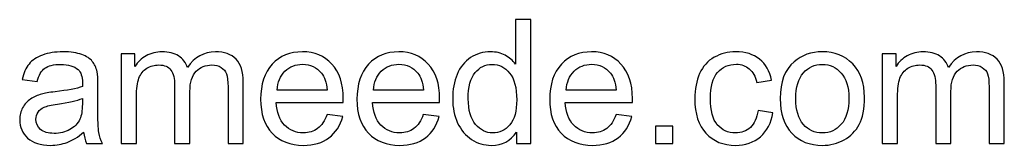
# Model space of a CAD drawing. Header units: inches. Extents: x -34.1 to 34.9, y -29.1 to 30.6.
# Tile 13 of 42: x -11.3 to 2.5, y -29.1 to -27.3. Entities that reach past the tile are written whole.
import ezdxf

# ---------------------------------------------------------------- set-up
doc = ezdxf.new("R2010")
doc.units = ezdxf.units.IN
doc.header["$MEASUREMENT"] = 0
doc.layers.add('Layer 1', color=7, linetype='Continuous')

msp = doc.modelspace()

# ---------------------------------------------------------------- linework, layer by layer
at = {"layer": 'Layer 1', "color": 250}
for points, knots in [([(-4.376, -29.045), (-4.376, -29.045), (-4.376, -28.885), (-4.376, -28.885), (-4.456, -29.01), (-4.573, -29.072), (-4.728, -29.072), (-4.829, -29.072), (-4.921, -29.045), (-5.005, -28.989), (-5.089, -28.934), (-5.154, -28.857), (-5.201, -28.758), (-5.247, -28.658), (-5.27, -28.545), (-5.27, -28.416), (-5.27, -28.29), (-5.249, -28.176), (-5.208, -28.074), (-5.165, -27.972), (-5.103, -27.893), (-5.019, -27.839), (-4.935, -27.784), (-4.841, -27.757), (-4.738, -27.757), (-4.662, -27.757), (-4.594, -27.773), (-4.535, -27.805), (-4.476, -27.837), (-4.428, -27.879), (-4.39, -27.931), (-4.39, -27.931), (-4.39, -27.305), (-4.39, -27.305), (-4.39, -27.305), (-4.176, -27.305), (-4.176, -27.305), (-4.176, -27.305), (-4.176, -29.045), (-4.176, -29.045), (-4.176, -29.045), (-4.376, -29.045), (-4.376, -29.045)], [0, 0, 0, 0, 0.071429, 0.071429, 0.071429, 0.142857, 0.142857, 0.142857, 0.214286, 0.214286, 0.214286, 0.285714, 0.285714, 0.285714, 0.357143, 0.357143, 0.357143, 0.428571, 0.428571, 0.428571, 0.5, 0.5, 0.5, 0.571429, 0.571429, 0.571429, 0.642857, 0.642857, 0.642857, 0.714286, 0.714286, 0.714286, 0.785714, 0.785714, 0.785714, 0.857143, 0.857143, 0.857143, 0.928571, 0.928571, 0.928571, 1, 1, 1, 1]), ([(-10.447, -28.887), (-10.526, -28.955), (-10.603, -29.002), (-10.676, -29.03), (-10.749, -29.058), (-10.828, -29.072), (-10.912, -29.072), (-11.051, -29.072), (-11.157, -29.038), (-11.232, -28.971), (-11.306, -28.904), (-11.344, -28.817), (-11.344, -28.712), (-11.344, -28.651), (-11.33, -28.594), (-11.302, -28.543), (-11.273, -28.492), (-11.236, -28.452), (-11.191, -28.421), (-11.145, -28.39), (-11.094, -28.367), (-11.037, -28.351), (-10.995, -28.34), (-10.931, -28.329), (-10.847, -28.319), (-10.674, -28.299), (-10.546, -28.274), (-10.465, -28.246), (-10.464, -28.216), (-10.464, -28.198), (-10.464, -28.19), (-10.464, -28.103), (-10.484, -28.042), (-10.525, -28.007), (-10.579, -27.958), (-10.661, -27.934), (-10.768, -27.934), (-10.869, -27.934), (-10.944, -27.952), (-10.992, -27.988), (-11.04, -28.023), (-11.075, -28.085), (-11.098, -28.175), (-11.098, -28.175), (-11.307, -28.146), (-11.307, -28.146), (-11.288, -28.056), (-11.257, -27.984), (-11.213, -27.929), (-11.169, -27.874), (-11.106, -27.832), (-11.024, -27.802), (-10.941, -27.772), (-10.845, -27.757), (-10.737, -27.757), (-10.629, -27.757), (-10.541, -27.77), (-10.473, -27.795), (-10.406, -27.821), (-10.356, -27.852), (-10.325, -27.891), (-10.293, -27.929), (-10.271, -27.978), (-10.258, -28.037), (-10.251, -28.073), (-10.247, -28.139), (-10.247, -28.233), (-10.247, -28.233), (-10.247, -28.517), (-10.247, -28.517), (-10.247, -28.715), (-10.243, -28.84), (-10.234, -28.893), (-10.226, -28.946), (-10.208, -28.997), (-10.182, -29.045), (-10.182, -29.045), (-10.405, -29.045), (-10.405, -29.045), (-10.427, -29), (-10.441, -28.948), (-10.447, -28.887)], [0, 0, 0, 0, 0.037037, 0.037037, 0.037037, 0.074074, 0.074074, 0.074074, 0.111111, 0.111111, 0.111111, 0.148148, 0.148148, 0.148148, 0.185185, 0.185185, 0.185185, 0.222222, 0.222222, 0.222222, 0.259259, 0.259259, 0.259259, 0.296296, 0.296296, 0.296296, 0.333333, 0.333333, 0.333333, 0.37037, 0.37037, 0.37037, 0.407407, 0.407407, 0.407407, 0.444444, 0.444444, 0.444444, 0.481481, 0.481481, 0.481481, 0.518519, 0.518519, 0.518519, 0.555556, 0.555556, 0.555556, 0.592593, 0.592593, 0.592593, 0.62963, 0.62963, 0.62963, 0.666667, 0.666667, 0.666667, 0.703704, 0.703704, 0.703704, 0.740741, 0.740741, 0.740741, 0.777778, 0.777778, 0.777778, 0.814815, 0.814815, 0.814815, 0.851852, 0.851852, 0.851852, 0.888889, 0.888889, 0.888889, 0.925926, 0.925926, 0.925926, 0.962963, 0.962963, 0.962963, 1, 1, 1, 1]), ([(-9.919, -29.045), (-9.919, -29.045), (-9.919, -27.784), (-9.919, -27.784), (-9.919, -27.784), (-9.727, -27.784), (-9.727, -27.784), (-9.727, -27.784), (-9.727, -27.962), (-9.727, -27.962), (-9.688, -27.9), (-9.635, -27.851), (-9.569, -27.813), (-9.504, -27.776), (-9.429, -27.757), (-9.345, -27.757), (-9.252, -27.757), (-9.175, -27.776), (-9.116, -27.815), (-9.056, -27.854), (-9.014, -27.908), (-8.99, -27.977), (-8.889, -27.83), (-8.759, -27.757), (-8.599, -27.757), (-8.473, -27.757), (-8.376, -27.791), (-8.309, -27.861), (-8.242, -27.93), (-8.208, -28.037), (-8.208, -28.18), (-8.208, -28.18), (-8.208, -29.045), (-8.208, -29.045), (-8.208, -29.045), (-8.421, -29.045), (-8.421, -29.045), (-8.421, -29.045), (-8.421, -28.251), (-8.421, -28.251), (-8.421, -28.166), (-8.429, -28.105), (-8.443, -28.067), (-8.456, -28.029), (-8.481, -27.999), (-8.518, -27.976), (-8.555, -27.953), (-8.598, -27.942), (-8.647, -27.942), (-8.736, -27.942), (-8.81, -27.971), (-8.868, -28.03), (-8.927, -28.089), (-8.956, -28.184), (-8.956, -28.313), (-8.956, -28.313), (-8.956, -29.045), (-8.956, -29.045), (-8.956, -29.045), (-9.17, -29.045), (-9.17, -29.045), (-9.17, -29.045), (-9.17, -28.227), (-9.17, -28.227), (-9.17, -28.132), (-9.188, -28.06), (-9.222, -28.013), (-9.257, -27.966), (-9.314, -27.942), (-9.393, -27.942), (-9.453, -27.942), (-9.509, -27.958), (-9.56, -27.989), (-9.611, -28.021), (-9.648, -28.067), (-9.671, -28.128), (-9.694, -28.189), (-9.705, -28.277), (-9.705, -28.391), (-9.705, -28.391), (-9.705, -29.045), (-9.705, -29.045), (-9.705, -29.045), (-9.919, -29.045), (-9.919, -29.045)], [0, 0, 0, 0, 0.035714, 0.035714, 0.035714, 0.071429, 0.071429, 0.071429, 0.107143, 0.107143, 0.107143, 0.142857, 0.142857, 0.142857, 0.178571, 0.178571, 0.178571, 0.214286, 0.214286, 0.214286, 0.25, 0.25, 0.25, 0.285714, 0.285714, 0.285714, 0.321429, 0.321429, 0.321429, 0.357143, 0.357143, 0.357143, 0.392857, 0.392857, 0.392857, 0.428571, 0.428571, 0.428571, 0.464286, 0.464286, 0.464286, 0.5, 0.5, 0.5, 0.535714, 0.535714, 0.535714, 0.571429, 0.571429, 0.571429, 0.607143, 0.607143, 0.607143, 0.642857, 0.642857, 0.642857, 0.678571, 0.678571, 0.678571, 0.714286, 0.714286, 0.714286, 0.75, 0.75, 0.75, 0.785714, 0.785714, 0.785714, 0.821429, 0.821429, 0.821429, 0.857143, 0.857143, 0.857143, 0.892857, 0.892857, 0.892857, 0.928571, 0.928571, 0.928571, 0.964286, 0.964286, 0.964286, 1, 1, 1, 1]), ([(-7.033, -28.637), (-7.033, -28.637), (-6.812, -28.666), (-6.812, -28.666), (-6.847, -28.795), (-6.911, -28.895), (-7.005, -28.966), (-7.099, -29.036), (-7.219, -29.072), (-7.365, -29.072), (-7.549, -29.072), (-7.695, -29.015), (-7.803, -28.902), (-7.911, -28.789), (-7.964, -28.63), (-7.964, -28.425), (-7.964, -28.214), (-7.91, -28.049), (-7.801, -27.932), (-7.692, -27.815), (-7.551, -27.757), (-7.377, -27.757), (-7.209, -27.757), (-7.072, -27.814), (-6.965, -27.929), (-6.858, -28.043), (-6.805, -28.205), (-6.805, -28.413), (-6.805, -28.425), (-6.805, -28.444), (-6.806, -28.469), (-6.806, -28.469), (-7.746, -28.469), (-7.746, -28.469), (-7.738, -28.607), (-7.699, -28.714), (-7.628, -28.787), (-7.558, -28.86), (-7.47, -28.897), (-7.365, -28.897), (-7.287, -28.897), (-7.22, -28.876), (-7.165, -28.835), (-7.11, -28.794), (-7.066, -28.728), (-7.033, -28.637)], [0, 0, 0, 0, 0.066667, 0.066667, 0.066667, 0.133333, 0.133333, 0.133333, 0.2, 0.2, 0.2, 0.266667, 0.266667, 0.266667, 0.333333, 0.333333, 0.333333, 0.4, 0.4, 0.4, 0.466667, 0.466667, 0.466667, 0.533333, 0.533333, 0.533333, 0.6, 0.6, 0.6, 0.666667, 0.666667, 0.666667, 0.733333, 0.733333, 0.733333, 0.8, 0.8, 0.8, 0.866667, 0.866667, 0.866667, 0.933333, 0.933333, 0.933333, 1, 1, 1, 1]), ([(-5.682, -28.637), (-5.682, -28.637), (-5.46, -28.666), (-5.46, -28.666), (-5.495, -28.795), (-5.559, -28.895), (-5.653, -28.966), (-5.747, -29.036), (-5.867, -29.072), (-6.013, -29.072), (-6.197, -29.072), (-6.343, -29.015), (-6.451, -28.902), (-6.559, -28.789), (-6.613, -28.63), (-6.613, -28.425), (-6.613, -28.214), (-6.558, -28.049), (-6.449, -27.932), (-6.34, -27.815), (-6.199, -27.757), (-6.025, -27.757), (-5.857, -27.757), (-5.72, -27.814), (-5.613, -27.929), (-5.506, -28.043), (-5.453, -28.205), (-5.453, -28.413), (-5.453, -28.425), (-5.453, -28.444), (-5.454, -28.469), (-5.454, -28.469), (-6.394, -28.469), (-6.394, -28.469), (-6.386, -28.607), (-6.347, -28.714), (-6.276, -28.787), (-6.206, -28.86), (-6.118, -28.897), (-6.013, -28.897), (-5.935, -28.897), (-5.868, -28.876), (-5.813, -28.835), (-5.758, -28.794), (-5.714, -28.728), (-5.682, -28.637)], [0, 0, 0, 0, 0.066667, 0.066667, 0.066667, 0.133333, 0.133333, 0.133333, 0.2, 0.2, 0.2, 0.266667, 0.266667, 0.266667, 0.333333, 0.333333, 0.333333, 0.4, 0.4, 0.4, 0.466667, 0.466667, 0.466667, 0.533333, 0.533333, 0.533333, 0.6, 0.6, 0.6, 0.666667, 0.666667, 0.666667, 0.733333, 0.733333, 0.733333, 0.8, 0.8, 0.8, 0.866667, 0.866667, 0.866667, 0.933333, 0.933333, 0.933333, 1, 1, 1, 1]), ([(-2.978, -28.637), (-2.978, -28.637), (-2.756, -28.666), (-2.756, -28.666), (-2.791, -28.795), (-2.855, -28.895), (-2.949, -28.966), (-3.043, -29.036), (-3.163, -29.072), (-3.309, -29.072), (-3.493, -29.072), (-3.639, -29.015), (-3.747, -28.902), (-3.855, -28.789), (-3.909, -28.63), (-3.909, -28.425), (-3.909, -28.214), (-3.854, -28.049), (-3.745, -27.932), (-3.636, -27.815), (-3.495, -27.757), (-3.321, -27.757), (-3.153, -27.757), (-3.016, -27.814), (-2.909, -27.929), (-2.803, -28.043), (-2.749, -28.205), (-2.749, -28.413), (-2.749, -28.425), (-2.75, -28.444), (-2.75, -28.469), (-2.75, -28.469), (-3.69, -28.469), (-3.69, -28.469), (-3.682, -28.607), (-3.643, -28.714), (-3.572, -28.787), (-3.502, -28.86), (-3.414, -28.897), (-3.309, -28.897), (-3.231, -28.897), (-3.164, -28.876), (-3.109, -28.835), (-3.054, -28.794), (-3.01, -28.728), (-2.978, -28.637)], [0, 0, 0, 0, 0.066667, 0.066667, 0.066667, 0.133333, 0.133333, 0.133333, 0.2, 0.2, 0.2, 0.266667, 0.266667, 0.266667, 0.333333, 0.333333, 0.333333, 0.4, 0.4, 0.4, 0.466667, 0.466667, 0.466667, 0.533333, 0.533333, 0.533333, 0.6, 0.6, 0.6, 0.666667, 0.666667, 0.666667, 0.733333, 0.733333, 0.733333, 0.8, 0.8, 0.8, 0.866667, 0.866667, 0.866667, 0.933333, 0.933333, 0.933333, 1, 1, 1, 1]), ([(-0.987, -28.583), (-0.987, -28.583), (-0.778, -28.613), (-0.778, -28.613), (-0.801, -28.756), (-0.859, -28.869), (-0.954, -28.95), (-1.048, -29.032), (-1.164, -29.072), (-1.302, -29.072), (-1.474, -29.072), (-1.612, -29.016), (-1.717, -28.903), (-1.822, -28.791), (-1.874, -28.629), (-1.874, -28.419), (-1.874, -28.283), (-1.851, -28.165), (-1.806, -28.062), (-1.761, -27.961), (-1.693, -27.884), (-1.601, -27.834), (-1.509, -27.783), (-1.409, -27.757), (-1.3, -27.757), (-1.163, -27.757), (-1.051, -27.791), (-0.965, -27.861), (-0.877, -27.93), (-0.822, -28.028), (-0.797, -28.156), (-0.797, -28.156), (-1.004, -28.187), (-1.004, -28.187), (-1.024, -28.103), (-1.059, -28.039), (-1.109, -27.996), (-1.159, -27.953), (-1.22, -27.932), (-1.291, -27.932), (-1.399, -27.932), (-1.487, -27.971), (-1.554, -28.047), (-1.622, -28.125), (-1.655, -28.246), (-1.655, -28.413), (-1.655, -28.583), (-1.623, -28.705), (-1.558, -28.782), (-1.493, -28.859), (-1.408, -28.897), (-1.304, -28.897), (-1.22, -28.897), (-1.15, -28.872), (-1.094, -28.82), (-1.037, -28.769), (-1.002, -28.69), (-0.987, -28.583)], [0, 0, 0, 0, 0.052632, 0.052632, 0.052632, 0.105263, 0.105263, 0.105263, 0.157895, 0.157895, 0.157895, 0.210526, 0.210526, 0.210526, 0.263158, 0.263158, 0.263158, 0.315789, 0.315789, 0.315789, 0.368421, 0.368421, 0.368421, 0.421053, 0.421053, 0.421053, 0.473684, 0.473684, 0.473684, 0.526316, 0.526316, 0.526316, 0.578947, 0.578947, 0.578947, 0.631579, 0.631579, 0.631579, 0.684211, 0.684211, 0.684211, 0.736842, 0.736842, 0.736842, 0.789474, 0.789474, 0.789474, 0.842105, 0.842105, 0.842105, 0.894737, 0.894737, 0.894737, 0.947368, 0.947368, 0.947368, 1, 1, 1, 1]), ([(-0.676, -28.415), (-0.676, -28.182), (-0.611, -28.009), (-0.481, -27.897), (-0.373, -27.804), (-0.24, -27.757), (-0.084, -27.757), (0.089, -27.757), (0.231, -27.814), (0.341, -27.927), (0.451, -28.04), (0.506, -28.197), (0.506, -28.397), (0.506, -28.559), (0.481, -28.686), (0.433, -28.779), (0.384, -28.872), (0.313, -28.944), (0.22, -28.995), (0.127, -29.047), (0.026, -29.072), (-0.084, -29.072), (-0.261, -29.072), (-0.403, -29.016), (-0.512, -28.903), (-0.621, -28.79), (-0.676, -28.627), (-0.676, -28.415)], [0, 0, 0, 0, 0.111111, 0.111111, 0.111111, 0.222222, 0.222222, 0.222222, 0.333333, 0.333333, 0.333333, 0.444444, 0.444444, 0.444444, 0.555556, 0.555556, 0.555556, 0.666667, 0.666667, 0.666667, 0.777778, 0.777778, 0.777778, 0.888889, 0.888889, 0.888889, 1, 1, 1, 1]), ([(0.756, -29.045), (0.756, -29.045), (0.756, -27.784), (0.756, -27.784), (0.756, -27.784), (0.949, -27.784), (0.949, -27.784), (0.949, -27.784), (0.949, -27.962), (0.949, -27.962), (0.988, -27.9), (1.04, -27.851), (1.106, -27.813), (1.172, -27.776), (1.246, -27.757), (1.33, -27.757), (1.423, -27.757), (1.5, -27.776), (1.559, -27.815), (1.619, -27.854), (1.661, -27.908), (1.685, -27.977), (1.786, -27.83), (1.916, -27.757), (2.076, -27.757), (2.202, -27.757), (2.299, -27.791), (2.366, -27.861), (2.434, -27.93), (2.468, -28.037), (2.468, -28.18), (2.468, -28.18), (2.468, -29.045), (2.468, -29.045), (2.468, -29.045), (2.254, -29.045), (2.254, -29.045), (2.254, -29.045), (2.254, -28.251), (2.254, -28.251), (2.254, -28.166), (2.247, -28.105), (2.233, -28.067), (2.219, -28.029), (2.194, -27.999), (2.157, -27.976), (2.121, -27.953), (2.078, -27.942), (2.029, -27.942), (1.939, -27.942), (1.866, -27.971), (1.807, -28.03), (1.748, -28.089), (1.719, -28.184), (1.719, -28.313), (1.719, -28.313), (1.719, -29.045), (1.719, -29.045), (1.719, -29.045), (1.505, -29.045), (1.505, -29.045), (1.505, -29.045), (1.505, -28.227), (1.505, -28.227), (1.505, -28.132), (1.488, -28.06), (1.453, -28.013), (1.418, -27.966), (1.361, -27.942), (1.282, -27.942), (1.222, -27.942), (1.166, -27.958), (1.115, -27.989), (1.064, -28.021), (1.028, -28.067), (1.004, -28.128), (0.982, -28.189), (0.97, -28.277), (0.97, -28.391), (0.97, -28.391), (0.97, -29.045), (0.97, -29.045), (0.97, -29.045), (0.756, -29.045), (0.756, -29.045)], [0, 0, 0, 0, 0.035714, 0.035714, 0.035714, 0.071429, 0.071429, 0.071429, 0.107143, 0.107143, 0.107143, 0.142857, 0.142857, 0.142857, 0.178571, 0.178571, 0.178571, 0.214286, 0.214286, 0.214286, 0.25, 0.25, 0.25, 0.285714, 0.285714, 0.285714, 0.321429, 0.321429, 0.321429, 0.357143, 0.357143, 0.357143, 0.392857, 0.392857, 0.392857, 0.428571, 0.428571, 0.428571, 0.464286, 0.464286, 0.464286, 0.5, 0.5, 0.5, 0.535714, 0.535714, 0.535714, 0.571429, 0.571429, 0.571429, 0.607143, 0.607143, 0.607143, 0.642857, 0.642857, 0.642857, 0.678571, 0.678571, 0.678571, 0.714286, 0.714286, 0.714286, 0.75, 0.75, 0.75, 0.785714, 0.785714, 0.785714, 0.821429, 0.821429, 0.821429, 0.857143, 0.857143, 0.857143, 0.892857, 0.892857, 0.892857, 0.928571, 0.928571, 0.928571, 0.964286, 0.964286, 0.964286, 1, 1, 1, 1]), ([(-7.734, -28.294), (-7.734, -28.294), (-7.031, -28.294), (-7.031, -28.294), (-7.04, -28.188), (-7.067, -28.109), (-7.112, -28.056), (-7.179, -27.973), (-7.268, -27.932), (-7.376, -27.932), (-7.474, -27.932), (-7.556, -27.965), (-7.623, -28.03), (-7.689, -28.096), (-7.726, -28.184), (-7.734, -28.294)], [0, 0, 0, 0, 0.2, 0.2, 0.2, 0.4, 0.4, 0.4, 0.6, 0.6, 0.6, 0.8, 0.8, 0.8, 1, 1, 1, 1]), ([(-6.382, -28.294), (-6.382, -28.294), (-5.679, -28.294), (-5.679, -28.294), (-5.688, -28.188), (-5.716, -28.109), (-5.76, -28.056), (-5.827, -27.973), (-5.916, -27.932), (-6.024, -27.932), (-6.122, -27.932), (-6.204, -27.965), (-6.271, -28.03), (-6.337, -28.096), (-6.374, -28.184), (-6.382, -28.294)], [0, 0, 0, 0, 0.2, 0.2, 0.2, 0.4, 0.4, 0.4, 0.6, 0.6, 0.6, 0.8, 0.8, 0.8, 1, 1, 1, 1]), ([(-5.052, -28.416), (-5.052, -28.577), (-5.018, -28.698), (-4.949, -28.778), (-4.881, -28.857), (-4.8, -28.897), (-4.708, -28.897), (-4.614, -28.897), (-4.535, -28.859), (-4.469, -28.783), (-4.404, -28.707), (-4.371, -28.59), (-4.371, -28.434), (-4.371, -28.262), (-4.404, -28.136), (-4.471, -28.055), (-4.537, -27.975), (-4.62, -27.934), (-4.717, -27.934), (-4.813, -27.934), (-4.892, -27.973), (-4.956, -28.05), (-5.02, -28.128), (-5.052, -28.25), (-5.052, -28.416)], [0, 0, 0, 0, 0.125, 0.125, 0.125, 0.25, 0.25, 0.25, 0.375, 0.375, 0.375, 0.5, 0.5, 0.5, 0.625, 0.625, 0.625, 0.75, 0.75, 0.75, 0.875, 0.875, 0.875, 1, 1, 1, 1]), ([(-3.678, -28.294), (-3.678, -28.294), (-2.975, -28.294), (-2.975, -28.294), (-2.985, -28.188), (-3.012, -28.109), (-3.056, -28.056), (-3.123, -27.973), (-3.212, -27.932), (-3.32, -27.932), (-3.418, -27.932), (-3.5, -27.965), (-3.567, -28.03), (-3.634, -28.096), (-3.67, -28.184), (-3.678, -28.294)], [0, 0, 0, 0, 0.2, 0.2, 0.2, 0.4, 0.4, 0.4, 0.6, 0.6, 0.6, 0.8, 0.8, 0.8, 1, 1, 1, 1]), ([(-0.457, -28.415), (-0.457, -28.576), (-0.422, -28.697), (-0.351, -28.777), (-0.28, -28.857), (-0.192, -28.897), (-0.084, -28.897), (0.022, -28.897), (0.11, -28.857), (0.181, -28.776), (0.252, -28.696), (0.287, -28.573), (0.287, -28.408), (0.287, -28.252), (0.251, -28.135), (0.18, -28.055), (0.109, -27.975), (0.021, -27.934), (-0.084, -27.934), (-0.192, -27.934), (-0.28, -27.974), (-0.351, -28.054), (-0.422, -28.134), (-0.457, -28.254), (-0.457, -28.415)], [0, 0, 0, 0, 0.125, 0.125, 0.125, 0.25, 0.25, 0.25, 0.375, 0.375, 0.375, 0.5, 0.5, 0.5, 0.625, 0.625, 0.625, 0.75, 0.75, 0.75, 0.875, 0.875, 0.875, 1, 1, 1, 1]), ([(-10.464, -28.413), (-10.542, -28.445), (-10.658, -28.472), (-10.814, -28.494), (-10.902, -28.506), (-10.964, -28.52), (-11.001, -28.536), (-11.037, -28.552), (-11.065, -28.575), (-11.085, -28.605), (-11.105, -28.635), (-11.115, -28.669), (-11.115, -28.706), (-11.115, -28.763), (-11.094, -28.81), (-11.05, -28.848), (-11.007, -28.885), (-10.944, -28.904), (-10.861, -28.904), (-10.779, -28.904), (-10.705, -28.887), (-10.641, -28.85), (-10.577, -28.815), (-10.529, -28.766), (-10.499, -28.704), (-10.476, -28.656), (-10.465, -28.585), (-10.465, -28.491), (-10.465, -28.491), (-10.464, -28.413), (-10.464, -28.413)], [0, 0, 0, 0, 0.1, 0.1, 0.1, 0.2, 0.2, 0.2, 0.3, 0.3, 0.3, 0.4, 0.4, 0.4, 0.5, 0.5, 0.5, 0.6, 0.6, 0.6, 0.7, 0.7, 0.7, 0.8, 0.8, 0.8, 0.9, 0.9, 0.9, 1, 1, 1, 1]), ([(-2.425, -29.045), (-2.425, -29.045), (-2.425, -28.802), (-2.425, -28.802), (-2.425, -28.802), (-2.182, -28.802), (-2.182, -28.802), (-2.182, -28.802), (-2.182, -29.045), (-2.182, -29.045), (-2.182, -29.045), (-2.425, -29.045), (-2.425, -29.045)], [0, 0, 0, 0, 0.25, 0.25, 0.25, 0.5, 0.5, 0.5, 0.75, 0.75, 0.75, 1, 1, 1, 1])]:
    msp.add_open_spline(points, degree=3, knots=knots, dxfattribs=at)

doc.saveas('drawing.dxf')
